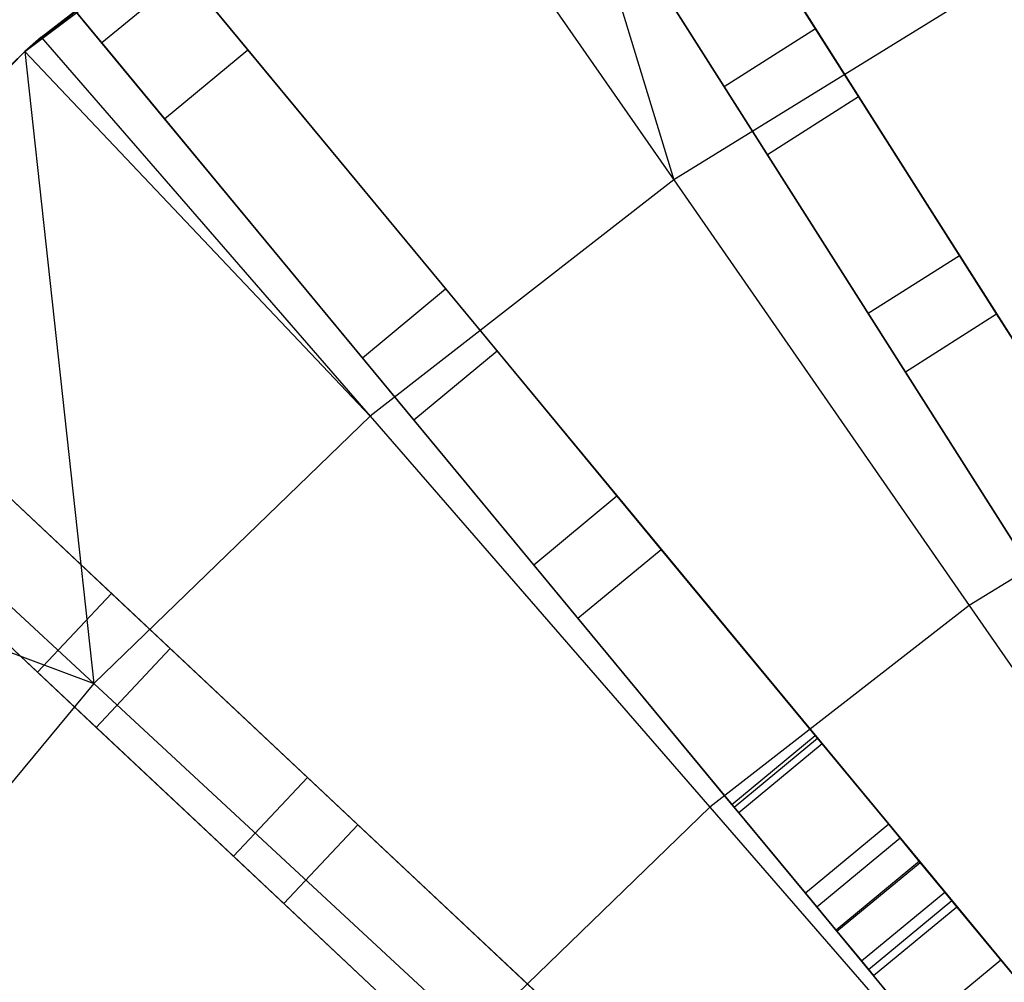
# Model space of a CAD drawing. Extents: x 0 to 27.3, y 0 to 27.3.
# Tile 55 of 117: x 8.7 to 10.5, y 17.5 to 19.3. Entities that reach past the tile are written whole.
import ezdxf

# ---------------------------------------------------------------- set-up
doc = ezdxf.new("R2010")
doc.units = 0
doc.header["$LTSCALE"] = 2.54
doc.layers.get('0').update_dxf_attribs({"color": 13, "linetype": 'CONTINUOUS'})

# ---------------------------------------------------------------- blocks, each defined once
blk = doc.blocks.new('SPUMPKIN_S_PM_STL_1')
at = {"color": 0}
for p, q in [((15.7263, 20.2109, 88.6635), (16.9163, 18.3358, 89.6081)), ((15.7263, 20.2109, 88.6635), (16.9163, 18.3358, 89.6081)), ((14.8886, 19.4239, 27.5487), (14.2544, 20.1905, 29.7317)), ((14.8886, 19.4239, 27.5487), (14.2544, 20.1905, 29.7317)), ((15.1592, 19.4105, 27.6316), (14.5318, 20.169, 29.7861)), ((15.1592, 19.4105, 27.6316), (14.5318, 20.169, 29.7861)), ((15.7628, 20.1534, 88.474), (16.946, 18.289, 89.4154)), ((15.7628, 20.1534, 88.474), (16.946, 18.289, 89.4154)), ((14.7465, 19.4078, 226.0963), (15.6649, 20.097, 226.0963)), ((14.7465, 19.4078, 226.0963), (15.6649, 20.097, 226.0963)), ((15.5574, 20.1038, 88.6635), (16.7474, 18.2286, 89.6081)), ((15.5574, 20.1038, 88.6635), (16.7474, 18.2286, 89.6081)), ((15.6649, 20.097, 224.8963), (15.9469, 19.1698, 224.419)), ((15.6649, 20.097, 224.8963), (15.9469, 19.1698, 224.419)), ((15.8037, 20.089, 27.549), (16.2092, 19.4501, 26.484)), ((15.8037, 20.089, 27.549), (16.2092, 19.4501, 26.484)), ((15.0051, 19.2831, 27.6316), (14.3777, 20.0415, 29.7861)), ((15.0051, 19.2831, 27.6316), (14.3777, 20.0415, 29.7861)), ((16.7771, 18.1818, 89.4154), (15.594, 20.0462, 88.474)), ((16.7771, 18.1818, 89.4154), (15.594, 20.0462, 88.474)), ((16.0403, 19.3429, 26.484), (15.6348, 19.9818, 27.549)), ((16.0403, 19.3429, 26.484), (15.6348, 19.9818, 27.549)), ((15.4174, 19.9324, 224.8963), (14.7465, 19.4078, 226.0963)), ((15.4174, 19.9324, 224.8963), (14.7465, 19.4078, 226.0963)), ((14.7764, 19.4338, 224.8963), (15.4174, 19.9324, 224.8963)), ((14.7764, 19.4338, 224.8963), (15.4174, 19.9324, 224.8963)), ((15.4174, 19.9324, 224.8963), (15.9469, 19.1698, 224.419)), ((15.4174, 19.9324, 224.8963), (15.9469, 19.1698, 224.419)), ((16.2891, 19.324, 26.6187), (15.9016, 19.9346, 27.6318)), ((16.2891, 19.324, 26.6187), (15.9016, 19.9346, 27.6318)), ((16.1203, 19.2169, 26.6187), (15.7328, 19.8275, 27.6318)), ((16.1203, 19.2169, 26.6187), (15.7328, 19.8275, 27.6318)), ((14.9505, 19.6629, 88.6634), (16.3661, 17.9517, 89.608)), ((14.9505, 19.6629, 88.6634), (16.3661, 17.9517, 89.608)), ((14.9939, 19.6103, 88.474), (16.4014, 17.909, 89.4154)), ((14.9939, 19.6103, 88.474), (16.4014, 17.909, 89.4154)), ((14.8886, 19.4239, 27.5487), (15.0427, 19.5514, 27.5487)), ((14.8886, 19.4239, 27.5487), (15.0427, 19.5514, 27.5487)), ((15.0427, 19.5514, 27.5487), (15.525, 18.9684, 26.4838)), ((15.0427, 19.5514, 27.5487), (15.525, 18.9684, 26.4838)), ((14.7964, 19.5354, 88.6634), (16.212, 17.8242, 89.608)), ((14.7964, 19.5354, 88.6634), (16.212, 17.8242, 89.608)), ((16.5525, 19.5433, 224.419), (15.9469, 19.1698, 224.419)), ((16.5525, 19.5433, 224.419), (15.9469, 19.1698, 224.419)), ((16.2473, 17.7815, 89.4154), (14.8398, 19.4829, 88.474)), ((16.2473, 17.7815, 89.4154), (14.8398, 19.4829, 88.474)), ((16.0403, 19.3429, 26.484), (16.2092, 19.4501, 26.484)), ((16.0403, 19.3429, 26.484), (16.2092, 19.4501, 26.484)), ((16.2092, 19.4501, 26.484), (16.4756, 19.0303, 26.2213)), ((16.2092, 19.4501, 26.484), (16.4756, 19.0303, 26.2213)), ((14.7465, 19.4078, 224.8963), (14.7764, 19.4338, 224.8963)), ((14.7764, 19.4338, 224.8963), (14.7465, 19.4078, 226.0963)), ((14.7764, 19.4338, 224.8963), (14.7465, 19.4078, 226.0963)), ((14.7465, 19.4078, 224.8963), (14.7764, 19.4338, 224.8963)), ((14.7764, 19.4338, 224.8963), (15.3852, 18.7329, 224.419)), ((14.7764, 19.4338, 224.8963), (15.3852, 18.7329, 224.419)), ((15.3709, 18.8409, 26.4838), (14.8886, 19.4239, 27.5487)), ((15.3709, 18.8409, 26.4838), (14.8886, 19.4239, 27.5487)), ((13.9442, 18.5864, 226.0963), (14.7465, 19.4078, 226.0963)), ((13.9442, 18.5864, 226.0963), (14.7465, 19.4078, 226.0963)), ((14.193, 18.8689, 224.8963), (14.7465, 19.4078, 224.8963)), ((14.7465, 19.4078, 226.0963), (14.193, 18.8689, 224.8963)), ((14.7465, 19.4078, 226.0963), (14.193, 18.8689, 224.8963)), ((14.193, 18.8689, 224.8963), (14.7465, 19.4078, 224.8963)), ((14.7465, 19.4078, 224.8963), (14.874, 18.2379, 224.419)), ((14.7465, 19.4078, 224.8963), (14.874, 18.2379, 224.419)), ((14.7465, 19.4078, 224.8963), (15.3852, 18.7329, 224.419)), ((14.7465, 19.4078, 224.8963), (15.3852, 18.7329, 224.419)), ((14.7465, 19.4078, 226.0963), (14.7465, 19.4078, 224.8963)), ((14.7465, 19.4078, 226.0963), (14.7465, 19.4078, 224.8963)), ((15.0051, 19.2831, 27.6316), (15.1592, 19.4105, 27.6316)), ((15.0051, 19.2831, 27.6316), (15.1592, 19.4105, 27.6316)), ((15.6201, 18.8534, 26.6186), (15.1592, 19.4105, 27.6316)), ((15.6201, 18.8534, 26.6186), (15.1592, 19.4105, 27.6316)), ((16.3067, 18.9231, 26.2213), (16.0403, 19.3429, 26.484)), ((16.3067, 18.9231, 26.2213), (16.0403, 19.3429, 26.484)), ((16.1203, 19.2169, 26.6187), (16.2891, 19.324, 26.6187)), ((16.1203, 19.2169, 26.6187), (16.2891, 19.324, 26.6187)), ((16.5444, 18.9219, 26.3915), (16.2891, 19.324, 26.6187)), ((16.5444, 18.9219, 26.3915), (16.2891, 19.324, 26.6187)), ((15.466, 18.7259, 26.6186), (15.0051, 19.2831, 27.6316)), ((15.466, 18.7259, 26.6186), (15.0051, 19.2831, 27.6316)), ((16.3755, 18.8147, 26.3915), (16.1203, 19.2169, 26.6187)), ((16.3755, 18.8147, 26.3915), (16.1203, 19.2169, 26.6187)), ((15.9469, 19.1698, 224.419), (15.3852, 18.7329, 224.419)), ((15.9469, 19.1698, 224.419), (15.3852, 18.7329, 224.419)), ((15.9469, 19.1698, 224.419), (16.4935, 18.3823, 224.0058)), ((15.9469, 19.1698, 224.419), (16.4935, 18.3823, 224.0058)), ((14.2495, 19.0218, 88.6634), (15.8684, 17.5015, 89.608)), ((14.2495, 19.0218, 88.6634), (15.8684, 17.5015, 89.608)), ((16.3067, 18.9231, 26.2213), (16.4756, 19.0303, 26.2213)), ((16.3067, 18.9231, 26.2213), (16.4756, 19.0303, 26.2213)), ((16.4756, 19.0303, 26.2213), (16.7841, 18.5441, 26.0984)), ((16.4756, 19.0303, 26.2213), (16.7841, 18.5441, 26.0984)), ((14.2992, 18.9752, 88.4739), (15.9088, 17.4636, 89.4154)), ((14.2992, 18.9752, 88.4739), (15.9088, 17.4636, 89.4154)), ((15.3709, 18.8409, 26.4838), (15.525, 18.9684, 26.4838)), ((15.3709, 18.8409, 26.4838), (15.525, 18.9684, 26.4838)), ((15.525, 18.9684, 26.4838), (15.842, 18.5852, 26.2212)), ((15.525, 18.9684, 26.4838), (15.842, 18.5852, 26.2212)), ((14.3549, 18.9228, 27.5487), (14.9065, 18.4048, 26.4838)), ((14.3549, 18.9228, 27.5487), (14.9065, 18.4048, 26.4838)), ((16.6152, 18.437, 26.0984), (16.3067, 18.9231, 26.2213)), ((16.6152, 18.437, 26.0984), (16.3067, 18.9231, 26.2213)), ((16.3755, 18.8147, 26.3915), (16.5444, 18.9219, 26.3915)), ((16.3755, 18.8147, 26.3915), (16.5444, 18.9219, 26.3915)), ((16.7947, 18.5274, 26.2975), (16.5444, 18.9219, 26.3915)), ((16.7947, 18.5274, 26.2975), (16.5444, 18.9219, 26.3915)), ((14.1126, 18.876, 88.6634), (15.7315, 17.3558, 89.608)), ((14.1126, 18.876, 88.6634), (15.7315, 17.3558, 89.608)), ((14.193, 18.8689, 224.8963), (14.874, 18.2379, 224.419)), ((14.193, 18.8689, 224.8963), (14.874, 18.2379, 224.419)), ((15.6879, 18.4577, 26.2212), (15.3709, 18.8409, 26.4838)), ((15.6879, 18.4577, 26.2212), (15.3709, 18.8409, 26.4838)), ((15.466, 18.7259, 26.6186), (15.6201, 18.8534, 26.6186)), ((15.466, 18.7259, 26.6186), (15.6201, 18.8534, 26.6186)), ((15.9238, 18.4862, 26.3915), (15.6201, 18.8534, 26.6186)), ((15.9238, 18.4862, 26.3915), (15.6201, 18.8534, 26.6186)), ((15.7719, 17.3178, 89.4154), (14.1623, 18.8294, 88.4739)), ((15.7719, 17.3178, 89.4154), (14.1623, 18.8294, 88.4739)), ((16.6258, 18.4203, 26.2975), (16.3755, 18.8147, 26.3915)), ((16.6258, 18.4203, 26.2975), (16.3755, 18.8147, 26.3915)), ((15.0154, 18.3026, 26.6186), (14.4882, 18.7976, 27.6315)), ((15.0154, 18.3026, 26.6186), (14.4882, 18.7976, 27.6315)), ((14.7696, 18.259, 26.4838), (14.218, 18.777, 27.5487)), ((14.7696, 18.259, 26.4838), (14.218, 18.777, 27.5487)), ((15.3852, 18.7329, 224.419), (14.874, 18.2379, 224.419)), ((15.3852, 18.7329, 224.419), (14.874, 18.2379, 224.419)), ((15.3852, 18.7329, 224.419), (16.0138, 18.0092, 224.0058)), ((15.3852, 18.7329, 224.419), (16.0138, 18.0092, 224.0058)), ((15.7697, 18.3588, 26.3915), (15.466, 18.7259, 26.6186)), ((15.7697, 18.3588, 26.3915), (15.466, 18.7259, 26.6186)), ((17.0108, 18.7014, 224.0058), (16.4935, 18.3823, 224.0058)), ((17.0108, 18.7014, 224.0058), (16.4935, 18.3823, 224.0058)), ((14.8784, 18.1568, 26.6186), (14.3513, 18.6518, 27.6315)), ((14.8784, 18.1568, 26.6186), (14.3513, 18.6518, 27.6315)), ((13.9442, 18.5864, 224.8963), (14.874, 18.2379, 224.419)), ((13.9442, 18.5864, 224.8963), (14.874, 18.2379, 224.419)), ((15.6879, 18.4577, 26.2212), (15.842, 18.5852, 26.2212)), ((15.6879, 18.4577, 26.2212), (15.842, 18.5852, 26.2212)), ((15.842, 18.5852, 26.2212), (16.2088, 18.1417, 26.0984)), ((15.842, 18.5852, 26.2212), (16.2088, 18.1417, 26.0984)), ((15.7697, 18.3588, 26.3915), (15.9238, 18.4862, 26.3915)), ((15.7697, 18.3588, 26.3915), (15.9238, 18.4862, 26.3915)), ((16.2215, 18.1265, 26.2975), (15.9238, 18.4862, 26.3915)), ((16.2215, 18.1265, 26.2975), (15.9238, 18.4862, 26.3915)), ((16.0547, 18.0143, 26.0984), (15.6879, 18.4577, 26.2212)), ((16.0547, 18.0143, 26.0984), (15.6879, 18.4577, 26.2212)), ((14.7696, 18.259, 26.4838), (14.9065, 18.4048, 26.4838)), ((14.7696, 18.259, 26.4838), (14.9065, 18.4048, 26.4838)), ((14.9065, 18.4048, 26.4838), (15.2691, 18.0644, 26.2212)), ((14.9065, 18.4048, 26.4838), (15.2691, 18.0644, 26.2212)), ((16.4935, 18.3823, 224.0058), (16.0138, 18.0092, 224.0058)), ((16.4935, 18.3823, 224.0058), (16.0138, 18.0092, 224.0058)), ((16.4935, 18.3823, 224.0058), (17.0549, 17.5737, 223.6584)), ((16.4935, 18.3823, 224.0058), (17.0549, 17.5737, 223.6584)), ((16.0674, 17.999, 26.2975), (15.7697, 18.3588, 26.3915)), ((16.0674, 17.999, 26.2975), (15.7697, 18.3588, 26.3915)), ((14.8784, 18.1568, 26.6186), (15.0154, 18.3026, 26.6186)), ((14.8784, 18.1568, 26.6186), (15.0154, 18.3026, 26.6186)), ((15.3627, 17.9765, 26.3914), (15.0154, 18.3026, 26.6186)), ((15.3627, 17.9765, 26.3914), (15.0154, 18.3026, 26.6186)), ((15.1322, 17.9186, 26.2212), (14.7696, 18.259, 26.4838)), ((15.1322, 17.9186, 26.2212), (14.7696, 18.259, 26.4838)), ((14.874, 18.2379, 224.419), (14.4194, 17.6906, 224.419)), ((14.874, 18.2379, 224.419), (14.4194, 17.6906, 224.419)), ((14.874, 18.2379, 224.419), (15.5772, 17.5864, 224.0058)), ((14.874, 18.2379, 224.419), (15.5772, 17.5864, 224.0058)), ((15.2258, 17.8307, 26.3914), (14.8784, 18.1568, 26.6186)), ((15.2258, 17.8307, 26.3914), (14.8784, 18.1568, 26.6186)), ((16.0547, 18.0143, 26.0984), (16.2088, 18.1417, 26.0984)), ((16.0547, 18.0143, 26.0984), (16.2088, 18.1417, 26.0984)), ((16.0589, 18.0092, 26.0975), (16.213, 18.1367, 26.0975)), ((16.0589, 18.0092, 26.0975), (16.213, 18.1367, 26.0975)), ((16.2215, 18.1265, 26.2975), (16.0674, 17.999, 26.2975)), ((16.2215, 18.1265, 26.2975), (16.0674, 17.999, 26.2975)), ((16.2088, 18.1417, 26.0984), (16.213, 18.1367, 26.0975)), ((16.2088, 18.1417, 26.0984), (16.213, 18.1367, 26.0975)), ((16.3447, 17.9775, 26.0975), (16.213, 18.1367, 26.0975)), ((16.3447, 17.9775, 26.0975), (16.213, 18.1367, 26.0975)), ((16.2215, 18.1265, 26.2975), (16.3447, 17.9775, 26.2975)), ((16.2215, 18.1265, 26.2975), (16.3447, 17.9775, 26.2975)), ((15.1322, 17.9186, 26.2212), (15.2691, 18.0644, 26.2212)), ((15.1322, 17.9186, 26.2212), (15.2691, 18.0644, 26.2212)), ((15.2691, 18.0644, 26.2212), (15.6886, 17.6704, 26.0984)), ((15.2691, 18.0644, 26.2212), (15.6886, 17.6704, 26.0984)), ((16.0138, 18.0092, 224.0058), (15.5772, 17.5864, 224.0058)), ((16.0138, 18.0092, 224.0058), (15.5772, 17.5864, 224.0058)), ((16.0138, 18.0092, 224.0058), (16.6593, 17.266, 223.6584)), ((16.0138, 18.0092, 224.0058), (16.6593, 17.266, 223.6584)), ((16.0589, 18.0092, 26.0975), (16.0547, 18.0143, 26.0984)), ((16.0589, 18.0092, 26.0975), (16.0547, 18.0143, 26.0984)), ((16.1906, 17.85, 26.0975), (16.0589, 18.0092, 26.0975)), ((16.1906, 17.85, 26.0975), (16.0589, 18.0092, 26.0975)), ((16.0674, 17.999, 26.2975), (16.1906, 17.85, 26.2975)), ((16.0674, 17.999, 26.2975), (16.1906, 17.85, 26.2975)), ((15.2258, 17.8307, 26.3914), (15.3627, 17.9765, 26.3914)), ((15.2258, 17.8307, 26.3914), (15.3627, 17.9765, 26.3914)), ((15.703, 17.6569, 26.2975), (15.3627, 17.9765, 26.3914)), ((15.703, 17.6569, 26.2975), (15.3627, 17.9765, 26.3914)), ((16.3447, 17.9775, 26.0975), (16.1906, 17.85, 26.0975)), ((16.3447, 17.9775, 26.2975), (16.1906, 17.85, 26.2975)), ((16.3447, 17.9775, 26.0975), (16.1906, 17.85, 26.0975)), ((16.3447, 17.9775, 26.2975), (16.1906, 17.85, 26.2975)), ((16.4031, 17.907, 26.3197), (16.3447, 17.9775, 26.2975)), ((16.4614, 17.8364, 26.1419), (16.3447, 17.9775, 26.0975)), ((16.4031, 17.907, 26.3197), (16.3447, 17.9775, 26.2975)), ((16.4614, 17.8364, 26.1419), (16.3447, 17.9775, 26.0975)), ((16.3661, 17.9517, 89.608), (16.212, 17.8242, 89.608)), ((16.3661, 17.9517, 89.608), (16.212, 17.8242, 89.608)), ((16.3661, 17.9517, 89.608), (17.9632, 16.0211, 90.3214)), ((16.3661, 17.9517, 89.608), (17.9632, 16.0211, 90.3214)), ((15.5517, 17.5246, 26.0984), (15.1322, 17.9186, 26.2212)), ((15.5517, 17.5246, 26.0984), (15.1322, 17.9186, 26.2212)), ((16.4014, 17.909, 89.4154), (16.2473, 17.7815, 89.4154)), ((16.4014, 17.909, 89.4154), (16.2473, 17.7815, 89.4154)), ((16.4014, 17.909, 89.4154), (17.989, 15.9899, 90.1256)), ((16.4014, 17.909, 89.4154), (17.989, 15.9899, 90.1256)), ((16.249, 17.7795, 26.3197), (16.4031, 17.907, 26.3197)), ((16.249, 17.7795, 26.3197), (16.4031, 17.907, 26.3197)), ((16.4485, 17.8521, 26.3813), (16.4031, 17.907, 26.3197)), ((16.4485, 17.8521, 26.3813), (16.4031, 17.907, 26.3197)), ((16.1906, 17.85, 26.2975), (16.249, 17.7795, 26.3197)), ((16.3073, 17.709, 26.1419), (16.1906, 17.85, 26.0975)), ((16.3073, 17.709, 26.1419), (16.1906, 17.85, 26.0975)), ((16.1906, 17.85, 26.2975), (16.249, 17.7795, 26.3197)), ((16.2944, 17.7246, 26.3813), (16.4485, 17.8521, 26.3813)), ((16.2944, 17.7246, 26.3813), (16.4485, 17.8521, 26.3813)), ((16.3073, 17.709, 26.1419), (16.4614, 17.8364, 26.1419)), ((16.3073, 17.709, 26.1419), (16.4614, 17.8364, 26.1419)), ((16.4709, 17.825, 26.4687), (16.4485, 17.8521, 26.3813)), ((16.4709, 17.825, 26.4687), (16.4485, 17.8521, 26.3813)), ((16.5522, 17.7267, 26.2651), (16.4614, 17.8364, 26.1419)), ((16.5522, 17.7267, 26.2651), (16.4614, 17.8364, 26.1419)), ((15.5661, 17.5111, 26.2975), (15.2258, 17.8307, 26.3914)), ((15.5661, 17.5111, 26.2975), (15.2258, 17.8307, 26.3914)), ((16.212, 17.8242, 89.608), (17.8091, 15.8936, 90.3214)), ((16.212, 17.8242, 89.608), (17.8091, 15.8936, 90.3214)), ((16.3168, 17.6975, 26.4687), (16.4709, 17.825, 26.4687)), ((16.3168, 17.6975, 26.4687), (16.4709, 17.825, 26.4687)), ((17.2168, 16.9234, 34.5032), (16.4709, 17.825, 26.4687)), ((17.2168, 16.9234, 34.5032), (16.4709, 17.825, 26.4687)), ((17.8349, 15.8624, 90.1256), (16.2473, 17.7815, 89.4154)), ((17.8349, 15.8624, 90.1256), (16.2473, 17.7815, 89.4154)), ((16.249, 17.7795, 26.3197), (16.2944, 17.7246, 26.3813)), ((16.249, 17.7795, 26.3197), (16.2944, 17.7246, 26.3813)), ((16.3981, 17.5992, 26.2651), (16.5522, 17.7267, 26.2651)), ((16.3981, 17.5992, 26.2651), (16.5522, 17.7267, 26.2651)), ((16.597, 17.6725, 26.4399), (16.5522, 17.7267, 26.2651)), ((16.597, 17.6725, 26.4399), (16.5522, 17.7267, 26.2651)), ((16.2944, 17.7246, 26.3813), (16.3168, 17.6975, 26.4687)), ((16.2944, 17.7246, 26.3813), (16.3168, 17.6975, 26.4687)), ((16.3981, 17.5992, 26.2651), (16.3073, 17.709, 26.1419)), ((16.3981, 17.5992, 26.2651), (16.3073, 17.709, 26.1419)), ((17.0627, 16.7959, 34.5032), (16.3168, 17.6975, 26.4687)), ((17.0627, 16.7959, 34.5032), (16.3168, 17.6975, 26.4687))]:
    blk.add_line(p, q, dxfattribs=at)

msp = doc.modelspace()

# ---------------------------------------------------------------- block references
at = {"color": 253}
msp.add_blockref('SPUMPKIN_S_PM_STL_1', (-6.0437, -0.1414, -26.0955), dxfattribs=at)

doc.saveas('drawing.dxf')
